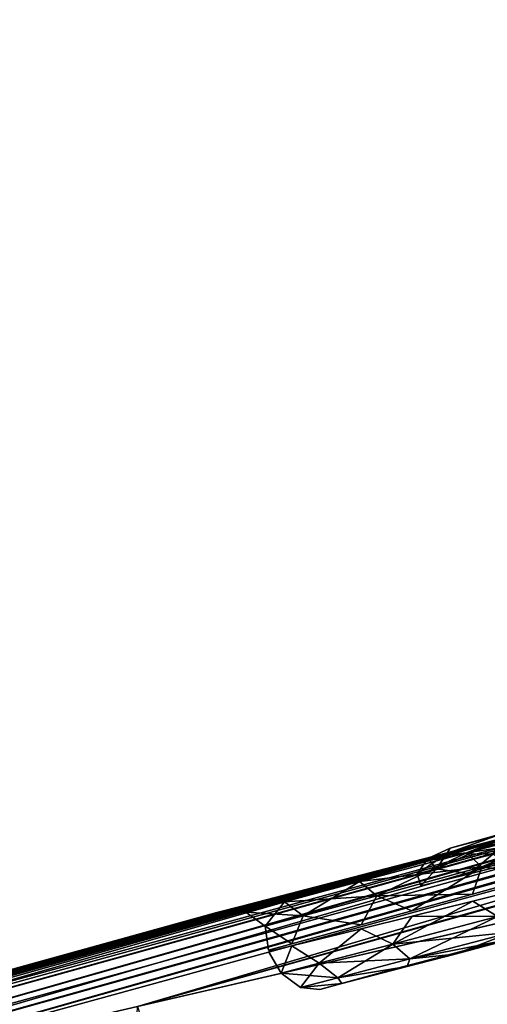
# Model space of a CAD drawing. Header units: millimetres. Extents: x -121 to 75, y -30 to 271.
# Tile 107 of 217: x -107.47 to -102.86, y 241.33 to 251.04. Entities that reach past the tile are written whole.
import ezdxf

# ---------------------------------------------------------------- set-up
doc = ezdxf.new("R2010")
doc.units = ezdxf.units.MM
doc.header["$LTSCALE"] = 65.185185
for name, color, linetype in [('396', 7, 'CONTINUOUS'), ('399', 7, 'CONTINUOUS'), ('413', 7, 'CONTINUOUS'), ('416', 7, 'CONTINUOUS'), ('430', 7, 'CONTINUOUS'), ('436', 7, 'CONTINUOUS'), ('457', 7, 'CONTINUOUS'), ('461', 7, 'CONTINUOUS')]:
    doc.layers.add(name, color=color, linetype=linetype)

msp = doc.modelspace()

# ---------------------------------------------------------------- linework, layer by layer
at = {"layer": '396', "color": 251, "linetype": 'Continuous', "true_color": 0x4d4d4d}
for points in [[(-102.7846, 242.9888, 2.2023), (-3.3058, 270.5817, -0.1925), (-103.2302, 242.871, 0.7551), (-102.7846, 242.9888, 2.2023)], [(-103.2302, 242.871, 0.7551), (-3.3058, 270.5817, -0.1925), (-103.2302, 242.871, -0.7551), (-103.2302, 242.871, 0.7551)], [(-103.2302, 242.871, -0.7551), (-3.3058, 270.5817, -0.1925), (-102.7846, 242.9888, -2.2023), (-103.2302, 242.871, -0.7551)], [(-106.3097, 241.3103, 23.4284), (-99.8172, 242.8106, 27.1769), (-79.7833, 248.7296, 19.397), (-106.3097, 241.3103, 23.4284)], [(-86.9611, 247.019, 15.1779), (-106.3097, 241.3103, 23.4284), (-79.7833, 248.7296, 19.397), (-86.9611, 247.019, 15.1779)], [(-80.9631, 248.4556, -18.7039), (-110.6325, 240.3042, -20.3499), (-87.7446, 246.8264, -14.7172), (-80.9631, 248.4556, -18.7039)], [(-106.3097, 241.3103, -23.4284), (-110.6325, 240.3042, -20.3499), (-80.9631, 248.4556, -18.7039), (-106.3097, 241.3103, -23.4284)], [(-99.4082, 242.9027, -27.413), (-106.3097, 241.3103, -23.4284), (-80.9631, 248.4556, -18.7039), (-99.4082, 242.9027, -27.413)], [(-94.2256, 245.1945, 10.9047), (-112.5326, 239.8714, 18.5361), (-86.9611, 247.019, 15.1779), (-94.2256, 245.1945, 10.9047)], [(-112.5326, 239.8714, 18.5361), (-110.6325, 240.3042, 20.3499), (-86.9611, 247.019, 15.1779), (-112.5326, 239.8714, 18.5361)], [(-110.6325, 240.3042, 20.3499), (-106.3097, 241.3103, 23.4284), (-86.9611, 247.019, 15.1779), (-110.6325, 240.3042, 20.3499)], [(-87.7446, 246.8264, -14.7172), (-114.2375, 239.4878, -16.5658), (-94.6418, 245.0876, -10.6598), (-87.7446, 246.8264, -14.7172)], [(-112.5326, 239.8714, -18.5361), (-114.2375, 239.4878, -16.5658), (-87.7446, 246.8264, -14.7172), (-112.5326, 239.8714, -18.5361)], [(-110.6325, 240.3042, -20.3499), (-112.5326, 239.8714, -18.5361), (-87.7446, 246.8264, -14.7172), (-110.6325, 240.3042, -20.3499)], [(-101.8635, 243.1949, 6.409), (-117.0215, 238.8704, 12.2285), (-94.2256, 245.1945, 10.9047), (-101.8635, 243.1949, 6.409)], [(-117.0215, 238.8704, 12.2285), (-114.2375, 239.4878, 16.5658), (-94.2256, 245.1945, 10.9047), (-117.0215, 238.8704, 12.2285)], [(-114.2375, 239.4878, 16.5658), (-112.5326, 239.8714, 18.5361), (-94.2256, 245.1945, 10.9047), (-114.2375, 239.4878, 16.5658)], [(-94.6418, 245.0876, -10.6598), (-118.9136, 238.4569, -7.4953), (-101.8635, 243.1949, -6.409), (-94.6418, 245.0876, -10.6598)], [(-118.0828, 238.6378, -9.9004), (-118.9136, 238.4569, -7.4953), (-94.6418, 245.0876, -10.6598), (-118.0828, 238.6378, -9.9004)], [(-117.0214, 238.8704, -12.2285), (-118.0828, 238.6378, -9.9004), (-94.6418, 245.0876, -10.6598), (-117.0214, 238.8704, -12.2285)], [(-114.2375, 239.4878, -16.5658), (-117.0214, 238.8704, -12.2285), (-94.6418, 245.0876, -10.6598), (-114.2375, 239.4878, -16.5658)], [(-101.8635, 243.1949, -6.409), (-119.8701, 238.2497, -2.5243), (-102.6727, 242.98, -5.8577), (-101.8635, 243.1949, -6.409)], [(-118.9136, 238.4569, -7.4953), (-119.8701, 238.2497, -2.5243), (-101.8635, 243.1949, -6.409), (-118.9136, 238.4569, -7.4953)], [(-118.9136, 238.4569, 7.4953), (-118.0829, 238.6378, 9.9004), (-101.8635, 243.1949, 6.409), (-118.9136, 238.4569, 7.4953)], [(-102.6727, 242.98, 5.8577), (-118.9136, 238.4569, 7.4953), (-101.8635, 243.1949, 6.409), (-102.6727, 242.98, 5.8577)], [(-118.0829, 238.6378, 9.9004), (-117.0215, 238.8704, 12.2285), (-101.8635, 243.1949, 6.409), (-118.0829, 238.6378, 9.9004)], [(-102.6727, 242.98, -5.8577), (-119.8701, 238.2497, -2.5243), (-103.3993, 242.7885, -5.208), (-102.6727, 242.98, -5.8577)], [(-103.3993, 242.7885, 5.208), (-118.9136, 238.4569, 7.4953), (-102.6727, 242.98, 5.8577), (-103.3993, 242.7885, 5.208)], [(-103.3993, 242.7885, -5.208), (-119.8701, 238.2497, -2.5243), (-104.0318, 242.6228, -4.4727), (-103.3993, 242.7885, -5.208)], [(-104.0318, 242.6228, 4.4728), (-118.9136, 238.4569, 7.4953), (-103.3993, 242.7885, 5.208), (-104.0318, 242.6228, 4.4728)], [(-104.0318, 242.6228, -4.4727), (-119.8701, 238.2497, -2.5243), (-104.5609, 242.4849, -3.6655), (-104.0318, 242.6228, -4.4727)], [(-104.5609, 242.4849, 3.6655), (-118.9136, 238.4569, 7.4953), (-104.0318, 242.6228, 4.4728), (-104.5609, 242.4849, 3.6655)], [(-104.5609, 242.4849, -3.6655), (-119.8701, 238.2497, -2.5243), (-105.2822, 242.298, -1.8911), (-104.5609, 242.4849, -3.6655)], [(-105.2822, 242.298, 1.8911), (-119.8701, 238.2497, 2.5243), (-104.5609, 242.4849, 3.6655), (-105.2822, 242.298, 1.8911)], [(-119.8701, 238.2497, 2.5243), (-118.9136, 238.4569, 7.4953), (-104.5609, 242.4849, 3.6655), (-119.8701, 238.2497, 2.5243)], [(-105.2822, 242.298, -1.8911), (-119.9903, 238.2238, 0), (-105.5266, 242.2349, 0), (-105.2822, 242.298, -1.8911)], [(-119.8701, 238.2497, -2.5243), (-119.9903, 238.2238, 0), (-105.2822, 242.298, -1.8911), (-119.8701, 238.2497, -2.5243)], [(-119.9903, 238.2238, 0), (-119.8701, 238.2497, 2.5243), (-105.5266, 242.2349, 0), (-119.9903, 238.2238, 0)], [(-105.5266, 242.2349, 0), (-119.8701, 238.2497, 2.5243), (-105.2822, 242.298, 1.8911), (-105.5266, 242.2349, 0)]]:
    msp.add_3dface(points, dxfattribs=at)
at = {"layer": '399', "color": 251, "linetype": 'Continuous', "true_color": 0x4d4d4d}
for points in [[(-103.2071, 240.8019, 0.7569), (-103.2071, 240.8019, -0.7569), (-3.6861, 268.4022, 0.0461), (-103.2071, 240.8019, 0.7569)], [(-102.7604, 240.9199, 2.2078), (-103.2071, 240.8019, 0.7569), (-3.6861, 268.4022, 0.0461), (-102.7604, 240.9199, 2.2078)], [(-103.2071, 240.8019, -0.7569), (-102.7604, 240.9199, -2.2078), (-3.6861, 268.4022, 0.0461), (-103.2071, 240.8019, -0.7569)], [(-86.9105, 244.9583, 15.1579), (-79.7325, 246.6693, 19.3749), (-105.3527, 239.5866, 21.8372), (-86.9105, 244.9583, 15.1579)], [(-105.3527, 239.5866, 21.8372), (-79.7325, 246.6693, 19.3749), (-98.9691, 241.0801, 25.521), (-105.3527, 239.5866, 21.8372)], [(-80.9125, 246.3951, -18.682), (-87.6939, 244.7656, -14.6975), (-105.3506, 239.5871, -21.8384), (-80.9125, 246.3951, -18.682)], [(-98.5449, 241.1769, -25.7658), (-80.9125, 246.3951, -18.682), (-105.3506, 239.5871, -21.8384), (-98.5449, 241.1769, -25.7658)], [(-94.1758, 243.1333, 10.8863), (-86.9105, 244.9583, 15.1579), (-113.3395, 237.7309, 14.6593), (-94.1758, 243.1333, 10.8863)], [(-113.3395, 237.7309, 14.6593), (-86.9105, 244.9583, 15.1579), (-111.6619, 238.1122, 16.7333), (-113.3395, 237.7309, 14.6593)], [(-111.6619, 238.1122, 16.7333), (-86.9105, 244.9583, 15.1579), (-109.7594, 238.5499, 18.637), (-111.6619, 238.1122, 16.7333)], [(-109.7594, 238.5499, 18.637), (-86.9105, 244.9583, 15.1579), (-105.3527, 239.5866, 21.8372), (-109.7594, 238.5499, 18.637)], [(-87.6939, 244.7656, -14.6975), (-94.5919, 243.0264, -10.6416), (-111.6603, 238.1125, -16.735), (-87.6939, 244.7656, -14.6975)], [(-109.7577, 238.5503, -18.6385), (-87.6939, 244.7656, -14.6975), (-111.6603, 238.1125, -16.735), (-109.7577, 238.5503, -18.6385)], [(-105.3506, 239.5871, -21.8384), (-87.6939, 244.7656, -14.6975), (-109.7577, 238.5503, -18.6385), (-105.3506, 239.5871, -21.8384)], [(-101.8151, 241.1331, 6.3918), (-94.1758, 243.1333, 10.8863), (-115.9719, 237.141, 10.096), (-101.8151, 241.1331, 6.3918)], [(-115.9719, 237.141, 10.096), (-94.1758, 243.1333, 10.8863), (-113.3395, 237.7309, 14.6593), (-115.9719, 237.141, 10.096)], [(-94.5919, 243.0264, -10.6416), (-101.8151, 241.1331, -6.3918), (-115.971, 237.1412, -10.098), (-94.5919, 243.0264, -10.6416)], [(-113.3382, 237.7312, -14.6612), (-94.5919, 243.0264, -10.6416), (-115.971, 237.1412, -10.098), (-113.3382, 237.7312, -14.6612)], [(-111.6603, 238.1125, -16.735), (-94.5919, 243.0264, -10.6416), (-113.3382, 237.7312, -14.6612), (-111.6603, 238.1125, -16.735)]]:
    msp.add_3dface(points, dxfattribs=at)
at = {"layer": '413', "color": 251, "linetype": 'Continuous', "true_color": 0x4d4d4d}
for points in [[(-103.1798, 241.8267, -3.9796), (-103.6514, 241.7029, -3.2618), (-102.3122, 242.0669, -4.0025), (-103.1798, 241.8267, -3.9796)], [(-102.3122, 242.0669, -4.0025), (-103.6514, 241.7029, -3.2618), (-103.3084, 241.8036, -2.544), (-102.3122, 242.0669, -4.0025)], [(-103.3084, 241.8036, 2.544), (-103.1798, 241.8267, 3.9796), (-102.3122, 242.0669, 4.0024), (-103.3084, 241.8036, 2.544)], [(-102.6163, 241.9752, -4.6332), (-103.1798, 241.8267, -3.9796), (-102.3122, 242.0669, -4.0025), (-102.6163, 241.9752, -4.6332)], [(-103.1798, 241.8267, 3.9796), (-102.6163, 241.9752, 4.6332), (-102.3122, 242.0669, 4.0024), (-103.1798, 241.8267, 3.9796)], [(-103.8233, 241.6685, 0.8717), (-104.2948, 241.535, 1.6831), (-103.3084, 241.8036, 2.544), (-103.8233, 241.6685, 0.8717)], [(-103.6514, 241.7029, -3.2618), (-104.2948, 241.535, -1.6831), (-103.3084, 241.8036, -2.544), (-103.6514, 241.7029, -3.2618)], [(-103.3084, 241.8036, -2.544), (-104.2948, 241.535, -1.6831), (-103.8233, 241.6685, -0.8717), (-103.3084, 241.8036, -2.544)], [(-104.2948, 241.535, 1.6831), (-103.6514, 241.7029, 3.2618), (-103.3084, 241.8036, 2.544), (-104.2948, 241.535, 1.6831)], [(-103.6514, 241.7029, 3.2618), (-103.1798, 241.8267, 3.9796), (-103.3084, 241.8036, 2.544), (-103.6514, 241.7029, 3.2618)], [(-104.2948, 241.535, -1.6831), (-104.5128, 241.4783, 0), (-103.8233, 241.6685, -0.8717), (-104.2948, 241.535, -1.6831)], [(-103.8233, 241.6685, -0.8717), (-104.5128, 241.4783, 0), (-103.8233, 241.6685, 0.8717), (-103.8233, 241.6685, -0.8717)], [(-104.5128, 241.4783, 0), (-104.2948, 241.535, 1.6831), (-103.8233, 241.6685, 0.8717), (-104.5128, 241.4783, 0)]]:
    msp.add_3dface(points, dxfattribs=at)
at = {"layer": '416', "color": 251, "linetype": 'Continuous', "true_color": 0x4d4d4d}
for points in [[(-103.0691, 242.8234, 5.2419), (-101.8635, 243.1949, 6.409), (-101.764, 243.1782, 6.2473), (-103.0691, 242.8234, 5.2419)], [(-102.6727, 242.98, 5.8577), (-101.8635, 243.1949, 6.409), (-103.0691, 242.8234, 5.2419), (-102.6727, 242.98, 5.8577)], [(-101.764, 243.1782, -6.2473), (-102.6727, 242.98, -5.8577), (-103.0691, 242.8234, -5.2419), (-101.764, 243.1782, -6.2473)], [(-103.0691, 242.8234, 5.2419), (-101.764, 243.1782, 6.2473), (-102.9181, 242.6855, 5.1212), (-103.0691, 242.8234, 5.2419)], [(-101.7465, 243.1667, -6.2227), (-101.764, 243.1782, -6.2473), (-103.0691, 242.8234, -5.2419), (-101.7465, 243.1667, -6.2227)], [(-101.6398, 243.0414, -6.0981), (-101.7465, 243.1667, -6.2227), (-103.0691, 242.8234, -5.2419), (-101.6398, 243.0414, -6.0981)], [(-102.9181, 242.6855, 5.1212), (-101.764, 243.1782, 6.2473), (-101.7465, 243.1667, 6.2227), (-102.9181, 242.6855, 5.1212)], [(-101.6398, 243.0414, 6.0981), (-102.9181, 242.6855, 5.1212), (-101.7465, 243.1667, 6.2227), (-101.6398, 243.0414, 6.0981)], [(-101.6398, 243.0414, -6.0981), (-103.0691, 242.8234, -5.2419), (-102.9181, 242.6855, -5.1212), (-101.6398, 243.0414, -6.0981)], [(-102.9181, 242.6855, 5.1212), (-101.6398, 243.0414, 6.0981), (-102.3222, 242.6085, 5.5348), (-102.9181, 242.6855, 5.1212)], [(-101.6326, 243.0288, -6.0917), (-101.6398, 243.0414, -6.0981), (-102.9181, 242.6855, -5.1212), (-101.6326, 243.0288, -6.0917)], [(-101.557, 242.8234, -6.056), (-101.6326, 243.0288, -6.0917), (-102.9181, 242.6855, -5.1212), (-101.557, 242.8234, -6.056)], [(-102.6727, 242.98, -5.8577), (-103.3993, 242.7885, -5.208), (-103.0691, 242.8234, -5.2419), (-102.6727, 242.98, -5.8577)], [(-103.3993, 242.7885, 5.208), (-102.6727, 242.98, 5.8577), (-103.0691, 242.8234, 5.2419), (-103.3993, 242.7885, 5.208)], [(-103.0691, 242.8234, -5.2419), (-104.0318, 242.6228, -4.4727), (-104.1208, 242.54, -3.9611), (-103.0691, 242.8234, -5.2419)], [(-103.0691, 242.8234, -5.2419), (-104.1208, 242.54, -3.9611), (-102.9181, 242.6855, -5.1212), (-103.0691, 242.8234, -5.2419)], [(-104.1208, 242.54, 3.9611), (-103.3993, 242.7885, 5.208), (-103.0691, 242.8234, 5.2419), (-104.1208, 242.54, 3.9611)], [(-104.1208, 242.54, 3.9611), (-103.0691, 242.8234, 5.2419), (-103.9499, 242.401, 3.8726), (-104.1208, 242.54, 3.9611)], [(-103.3993, 242.7885, -5.208), (-104.0318, 242.6228, -4.4727), (-103.0691, 242.8234, -5.2419), (-103.3993, 242.7885, -5.208)], [(-103.9499, 242.401, 3.8726), (-103.0691, 242.8234, 5.2419), (-102.9181, 242.6855, 5.1212), (-103.9499, 242.401, 3.8726)], [(-101.557, 242.8234, -6.056), (-102.9181, 242.6855, -5.1212), (-102.3222, 242.6085, -5.5348), (-101.557, 242.8234, -6.056)], [(-104.0318, 242.6228, 4.4728), (-103.3993, 242.7885, 5.208), (-104.1208, 242.54, 3.9611), (-104.0318, 242.6228, 4.4728)], [(-104.0318, 242.6228, -4.4727), (-104.5609, 242.4849, -3.6655), (-104.1208, 242.54, -3.9611), (-104.0318, 242.6228, -4.4727)], [(-104.5609, 242.4849, 3.6655), (-104.0318, 242.6228, 4.4728), (-104.1208, 242.54, 3.9611), (-104.5609, 242.4849, 3.6655)], [(-102.9181, 242.6855, -5.1212), (-104.1208, 242.54, -3.9611), (-103.9499, 242.401, -3.8726), (-102.9181, 242.6855, -5.1212)], [(-103.9499, 242.401, 3.8726), (-102.9181, 242.6855, 5.1212), (-103.607, 242.2513, 4.2259), (-103.9499, 242.401, 3.8726)], [(-102.9181, 242.6855, -5.1212), (-103.9499, 242.401, -3.8726), (-103.0091, 242.417, -4.9207), (-102.9181, 242.6855, -5.1212)], [(-103.607, 242.2513, 4.2259), (-102.9181, 242.6855, 5.1212), (-103.0091, 242.417, 4.9207), (-103.607, 242.2513, 4.2259)], [(-103.0091, 242.417, 4.9207), (-102.9181, 242.6855, 5.1212), (-102.3222, 242.6085, 5.5348), (-103.0091, 242.417, 4.9207)], [(-102.3222, 242.6085, -5.5348), (-102.9181, 242.6855, -5.1212), (-103.0091, 242.417, -4.9207), (-102.3222, 242.6085, -5.5348)], [(-104.1208, 242.54, -3.9611), (-104.5609, 242.4849, -3.6655), (-104.8597, 242.3422, -2.4671), (-104.1208, 242.54, -3.9611)], [(-104.1208, 242.54, -3.9611), (-104.8597, 242.3422, -2.4671), (-103.9499, 242.401, -3.8726), (-104.1208, 242.54, -3.9611)], [(-104.8597, 242.3422, 2.4671), (-104.1208, 242.54, 3.9611), (-104.6756, 242.2023, 2.4132), (-104.8597, 242.3422, 2.4671)], [(-104.8597, 242.3422, 2.4671), (-104.5609, 242.4849, 3.6655), (-104.1208, 242.54, 3.9611), (-104.8597, 242.3422, 2.4671)], [(-104.6756, 242.2023, 2.4132), (-104.1208, 242.54, 3.9611), (-103.9499, 242.401, 3.8726), (-104.6756, 242.2023, 2.4132)], [(-104.5609, 242.4849, -3.6655), (-105.2822, 242.298, -1.8911), (-104.8597, 242.3422, -2.4671), (-104.5609, 242.4849, -3.6655)], [(-105.2822, 242.298, 1.8911), (-104.5609, 242.4849, 3.6655), (-104.8597, 242.3422, 2.4671), (-105.2822, 242.298, 1.8911)], [(-103.0091, 242.417, -4.9207), (-103.9499, 242.401, -3.8726), (-103.607, 242.2513, -4.2259), (-103.0091, 242.417, -4.9207)], [(-104.8597, 242.3422, -2.4671), (-105.2822, 242.298, -1.8911), (-105.2412, 242.2405, -0.8379), (-104.8597, 242.3422, -2.4671)], [(-105.2412, 242.2405, 0.8379), (-105.2822, 242.298, 1.8911), (-104.8597, 242.3422, 2.4671), (-105.2412, 242.2405, 0.8379)], [(-104.8597, 242.3422, -2.4671), (-105.2412, 242.2405, -0.8379), (-104.6756, 242.2023, -2.4132), (-104.8597, 242.3422, -2.4671)], [(-105.2412, 242.2405, 0.8379), (-104.8597, 242.3422, 2.4671), (-105.0505, 242.1001, 0.8198), (-105.2412, 242.2405, 0.8379)], [(-105.0505, 242.1001, 0.8198), (-104.8597, 242.3422, 2.4671), (-104.6756, 242.2023, 2.4132), (-105.0505, 242.1001, 0.8198)], [(-103.9499, 242.401, -3.8726), (-104.8597, 242.3422, -2.4671), (-104.6756, 242.2023, -2.4132), (-103.9499, 242.401, -3.8726)], [(-104.6756, 242.2023, 2.4132), (-103.9499, 242.401, 3.8726), (-104.1071, 242.1134, 3.4631), (-104.6756, 242.2023, 2.4132)], [(-103.9499, 242.401, -3.8726), (-104.6756, 242.2023, -2.4132), (-104.1071, 242.1134, -3.4631), (-103.9499, 242.401, -3.8726)], [(-104.1071, 242.1134, 3.4631), (-103.9499, 242.401, 3.8726), (-103.607, 242.2513, 4.2259), (-104.1071, 242.1134, 3.4631)], [(-103.607, 242.2513, -4.2259), (-103.9499, 242.401, -3.8726), (-104.1071, 242.1134, -3.4631), (-103.607, 242.2513, -4.2259)], [(-105.2822, 242.298, -1.8911), (-105.5266, 242.2349, 0), (-105.2412, 242.2405, -0.8379), (-105.2822, 242.298, -1.8911)], [(-105.5266, 242.2349, 0), (-105.2822, 242.298, 1.8911), (-105.2412, 242.2405, 0.8379), (-105.5266, 242.2349, 0)], [(-105.2412, 242.2405, -0.8379), (-105.5266, 242.2349, 0), (-105.2412, 242.2405, 0.8379), (-105.2412, 242.2405, -0.8379)], [(-105.2412, 242.2405, -0.8379), (-105.2412, 242.2405, 0.8379), (-105.0505, 242.1001, -0.8198), (-105.2412, 242.2405, -0.8379)], [(-104.6756, 242.2023, -2.4132), (-105.2412, 242.2405, -0.8379), (-105.0505, 242.1001, -0.8198), (-104.6756, 242.2023, -2.4132)], [(-105.0505, 242.1001, -0.8198), (-105.2412, 242.2405, 0.8379), (-105.0505, 242.1001, 0.8198), (-105.0505, 242.1001, -0.8198)], [(-105.0505, 242.1001, 0.8198), (-104.6756, 242.2023, 2.4132), (-104.7889, 241.9265, 1.7866), (-105.0505, 242.1001, 0.8198)], [(-104.6756, 242.2023, -2.4132), (-105.0505, 242.1001, -0.8198), (-104.7889, 241.9265, -1.7866), (-104.6756, 242.2023, -2.4132)], [(-104.7889, 241.9265, 1.7866), (-104.6756, 242.2023, 2.4132), (-104.1071, 242.1134, 3.4631), (-104.7889, 241.9265, 1.7866)], [(-104.1071, 242.1134, -3.4631), (-104.6756, 242.2023, -2.4132), (-104.7889, 241.9265, -1.7866), (-104.1071, 242.1134, -3.4631)], [(-104.7889, 241.9265, -1.7866), (-105.0505, 242.1001, -0.8198), (-105.0199, 241.8634, 0), (-104.7889, 241.9265, -1.7866)], [(-105.0199, 241.8634, 0), (-105.0505, 242.1001, 0.8198), (-104.7889, 241.9265, 1.7866), (-105.0199, 241.8634, 0)], [(-105.0505, 242.1001, -0.8198), (-105.0505, 242.1001, 0.8198), (-105.0199, 241.8634, 0), (-105.0505, 242.1001, -0.8198)]]:
    msp.add_3dface(points, dxfattribs=at)
at = {"layer": '430', "color": 251, "linetype": 'Continuous', "true_color": 0x4d4d4d}
for points in [[(-103.2626, 242.8162, -1.3843), (-102.7233, 242.9588, -2.6652), (-103.362, 242.6659, -1.4222), (-103.2626, 242.8162, -1.3843)], [(-103.362, 242.6659, -1.4222), (-102.7233, 242.9588, -2.6652), (-102.8079, 242.8122, -2.7378), (-103.362, 242.6659, -1.4222)], [(-102.7846, 242.9888, 2.2023), (-103.2302, 242.871, 0.7551), (-103.2626, 242.8162, 1.3843), (-102.7846, 242.9888, 2.2023)], [(-103.2302, 242.871, -0.7551), (-102.7846, 242.9888, -2.2023), (-103.2626, 242.8162, -1.3843), (-103.2302, 242.871, -0.7551)], [(-102.7233, 242.9588, 2.6652), (-102.7846, 242.9888, 2.2023), (-103.2626, 242.8162, 1.3843), (-102.7233, 242.9588, 2.6652)], [(-103.2626, 242.8162, -1.3843), (-102.7846, 242.9888, -2.2023), (-102.7233, 242.9588, -2.6652), (-103.2626, 242.8162, -1.3843)], [(-102.7233, 242.9588, 2.6652), (-103.2626, 242.8162, 1.3843), (-102.8079, 242.8122, 2.7378), (-102.7233, 242.9588, 2.6652)], [(-103.4478, 242.7674, 0), (-103.2626, 242.8162, -1.3843), (-103.5524, 242.6158, 0), (-103.4478, 242.7674, 0)], [(-103.5524, 242.6158, 0), (-103.2626, 242.8162, -1.3843), (-103.362, 242.6659, -1.4222), (-103.5524, 242.6158, 0)], [(-103.2626, 242.8162, 1.3843), (-103.2302, 242.871, 0.7551), (-103.4478, 242.7674, 0), (-103.2626, 242.8162, 1.3843)], [(-103.2302, 242.871, 0.7551), (-103.2302, 242.871, -0.7551), (-103.4478, 242.7674, 0), (-103.2302, 242.871, 0.7551)], [(-103.4478, 242.7674, 0), (-103.2302, 242.871, -0.7551), (-103.2626, 242.8162, -1.3843), (-103.4478, 242.7674, 0)], [(-103.2626, 242.8162, 1.3843), (-103.4478, 242.7674, 0), (-103.362, 242.6659, 1.4222), (-103.2626, 242.8162, 1.3843)], [(-102.8079, 242.8122, 2.7378), (-103.2626, 242.8162, 1.3843), (-103.362, 242.6659, 1.4222), (-102.8079, 242.8122, 2.7378)], [(-102.8079, 242.8122, 2.7378), (-103.362, 242.6659, 1.4222), (-103.0386, 242.6173, 2.3719), (-102.8079, 242.8122, 2.7378)], [(-103.362, 242.6659, -1.4222), (-102.8079, 242.8122, -2.7378), (-103.0386, 242.6173, -2.3719), (-103.362, 242.6659, -1.4222)], [(-103.0386, 242.6173, -2.3719), (-102.8079, 242.8122, -2.7378), (-102.6275, 242.7185, -3.084), (-103.0386, 242.6173, -2.3719)], [(-102.6275, 242.7185, 3.084), (-102.8079, 242.8122, 2.7378), (-103.0386, 242.6173, 2.3719), (-102.6275, 242.7185, 3.084)], [(-103.362, 242.6659, 1.4222), (-103.4478, 242.7674, 0), (-103.5524, 242.6158, 0), (-103.362, 242.6659, 1.4222)], [(-103.362, 242.6659, 1.4222), (-103.5524, 242.6158, 0), (-103.5187, 242.4995, 0.8132), (-103.362, 242.6659, 1.4222)], [(-103.5524, 242.6158, 0), (-103.362, 242.6659, -1.4222), (-103.5187, 242.4995, -0.8132), (-103.5524, 242.6158, 0)], [(-103.5187, 242.4995, 0.8132), (-103.5524, 242.6158, 0), (-103.5187, 242.4995, -0.8132), (-103.5187, 242.4995, 0.8132)], [(-103.0386, 242.6173, 2.3719), (-103.362, 242.6659, 1.4222), (-103.5187, 242.4995, 0.8132), (-103.0386, 242.6173, 2.3719)], [(-103.5187, 242.4995, -0.8132), (-103.362, 242.6659, -1.4222), (-103.0386, 242.6173, -2.3719), (-103.5187, 242.4995, -0.8132)]]:
    msp.add_3dface(points, dxfattribs=at)
at = {"layer": '436', "color": 251, "linetype": 'Continuous', "true_color": 0x4d4d4d}
for points in [[(-102.3198, 242.5183, 5.5327), (-102.7636, 242.1951, 5.0723), (-103.0065, 242.3467, 4.9199), (-102.3198, 242.5183, 5.5327)], [(-103.0065, 242.3467, -4.9199), (-102.7636, 242.1951, -5.0723), (-102.3198, 242.5183, -5.5327), (-103.0065, 242.3467, -4.9199)], [(-102.7636, 242.1951, 5.0723), (-103.7924, 241.9248, 3.8414), (-103.0065, 242.3467, 4.9199), (-102.7636, 242.1951, 5.0723)], [(-103.0065, 242.3467, 4.9199), (-103.7924, 241.9248, 3.8414), (-103.6045, 242.1982, 4.2261), (-103.0065, 242.3467, 4.9199)], [(-103.6045, 242.1982, -4.2261), (-102.7636, 242.1951, -5.0723), (-103.0065, 242.3467, -4.9199), (-103.6045, 242.1982, -4.2261)], [(-103.6045, 242.1982, 4.2261), (-103.7924, 241.9248, 3.8414), (-104.1051, 242.0744, 3.4639), (-103.6045, 242.1982, 4.2261)], [(-104.1051, 242.0744, -3.4639), (-103.7924, 241.9248, -3.8414), (-103.6045, 242.1982, -4.2261), (-104.1051, 242.0744, -3.4639)], [(-103.7924, 241.9248, -3.8414), (-102.7636, 242.1951, -5.0723), (-103.6045, 242.1982, -4.2261), (-103.7924, 241.9248, -3.8414)], [(-103.7924, 241.9248, 3.8414), (-102.7636, 242.1951, 5.0723), (-103.6256, 241.7783, 3.7571), (-103.7924, 241.9248, 3.8414)], [(-102.7636, 242.1951, -5.0723), (-103.7924, 241.9248, -3.8414), (-102.6183, 242.0433, -4.9616), (-102.7636, 242.1951, -5.0723)], [(-103.6256, 241.7783, 3.7571), (-102.7636, 242.1951, 5.0723), (-102.6183, 242.0433, 4.9616), (-103.6256, 241.7783, 3.7571)], [(-104.1051, 242.0744, 3.4639), (-104.5181, 241.7356, 2.3964), (-104.788, 241.9065, 1.7875), (-104.1051, 242.0744, 3.4639)], [(-104.788, 241.9065, -1.7875), (-104.5181, 241.7356, -2.3964), (-104.1051, 242.0744, -3.4639), (-104.788, 241.9065, -1.7875)], [(-103.7924, 241.9248, 3.8414), (-104.5181, 241.7356, 2.3964), (-104.1051, 242.0744, 3.4639), (-103.7924, 241.9248, 3.8414)], [(-104.5181, 241.7356, -2.3964), (-103.7924, 241.9248, -3.8414), (-104.1051, 242.0744, -3.4639), (-104.5181, 241.7356, -2.3964)], [(-102.6183, 242.0433, -4.9616), (-103.7924, 241.9248, -3.8414), (-103.6256, 241.7783, -3.7571), (-102.6183, 242.0433, -4.9616)], [(-103.1798, 241.8267, 3.9796), (-103.6256, 241.7783, 3.7571), (-102.6183, 242.0433, 4.9616), (-103.1798, 241.8267, 3.9796)], [(-102.6163, 241.9752, -4.6332), (-102.6183, 242.0433, -4.9616), (-103.6256, 241.7783, -3.7571), (-102.6163, 241.9752, -4.6332)], [(-102.6163, 241.9752, 4.6332), (-103.1798, 241.8267, 3.9796), (-102.6183, 242.0433, 4.9616), (-102.6163, 241.9752, 4.6332)], [(-103.1798, 241.8267, -3.9796), (-102.6163, 241.9752, -4.6332), (-103.6256, 241.7783, -3.7571), (-103.1798, 241.8267, -3.9796)], [(-104.788, 241.9065, 1.7875), (-104.8936, 241.6381, 0.8145), (-105.0194, 241.8498, 0), (-104.788, 241.9065, 1.7875)], [(-105.0194, 241.8498, 0), (-104.8936, 241.6381, -0.8145), (-104.788, 241.9065, -1.7875), (-105.0194, 241.8498, 0)], [(-104.8936, 241.6381, 0.8145), (-104.8936, 241.6381, -0.8145), (-105.0194, 241.8498, 0), (-104.8936, 241.6381, 0.8145)], [(-104.5181, 241.7356, 2.3964), (-104.8936, 241.6381, 0.8145), (-104.788, 241.9065, 1.7875), (-104.5181, 241.7356, 2.3964)], [(-104.8936, 241.6381, -0.8145), (-104.5181, 241.7356, -2.3964), (-104.788, 241.9065, -1.7875), (-104.8936, 241.6381, -0.8145)], [(-104.5181, 241.7356, 2.3964), (-103.7924, 241.9248, 3.8414), (-104.3357, 241.593, 2.3435), (-104.5181, 241.7356, 2.3964)], [(-103.7924, 241.9248, -3.8414), (-104.5181, 241.7356, -2.3964), (-103.6256, 241.7783, -3.7571), (-103.7924, 241.9248, -3.8414)], [(-104.3357, 241.593, 2.3435), (-103.7924, 241.9248, 3.8414), (-103.6256, 241.7783, 3.7571), (-104.3357, 241.593, 2.3435)], [(-104.8936, 241.6381, 0.8145), (-104.5181, 241.7356, 2.3964), (-104.7031, 241.4975, 0.7965), (-104.8936, 241.6381, 0.8145)], [(-104.5181, 241.7356, -2.3964), (-104.8936, 241.6381, -0.8145), (-104.3357, 241.593, -2.3435), (-104.5181, 241.7356, -2.3964)], [(-104.7031, 241.4975, 0.7965), (-104.5181, 241.7356, 2.3964), (-104.3357, 241.593, 2.3435), (-104.7031, 241.4975, 0.7965)], [(-103.6256, 241.7783, -3.7571), (-104.5181, 241.7356, -2.3964), (-104.3357, 241.593, -2.3435), (-103.6256, 241.7783, -3.7571)], [(-103.6514, 241.7029, 3.2618), (-104.3357, 241.593, 2.3435), (-103.6256, 241.7783, 3.7571), (-103.6514, 241.7029, 3.2618)], [(-103.6514, 241.7029, -3.2618), (-103.6256, 241.7783, -3.7571), (-104.3357, 241.593, -2.3435), (-103.6514, 241.7029, -3.2618)], [(-103.1798, 241.8267, 3.9796), (-103.6514, 241.7029, 3.2618), (-103.6256, 241.7783, 3.7571), (-103.1798, 241.8267, 3.9796)], [(-103.6514, 241.7029, -3.2618), (-103.1798, 241.8267, -3.9796), (-103.6256, 241.7783, -3.7571), (-103.6514, 241.7029, -3.2618)], [(-104.7031, 241.4975, -0.7965), (-104.8936, 241.6381, 0.8145), (-104.7031, 241.4975, 0.7965), (-104.7031, 241.4975, -0.7965)], [(-104.3357, 241.593, -2.3435), (-104.8936, 241.6381, -0.8145), (-104.7031, 241.4975, -0.7965), (-104.3357, 241.593, -2.3435)], [(-104.8936, 241.6381, -0.8145), (-104.8936, 241.6381, 0.8145), (-104.7031, 241.4975, -0.7965), (-104.8936, 241.6381, -0.8145)], [(-103.6514, 241.7029, 3.2618), (-104.2948, 241.535, 1.6831), (-104.3357, 241.593, 2.3435), (-103.6514, 241.7029, 3.2618)], [(-104.2948, 241.535, -1.6831), (-103.6514, 241.7029, -3.2618), (-104.3357, 241.593, -2.3435), (-104.2948, 241.535, -1.6831)], [(-104.2948, 241.535, 1.6831), (-104.7031, 241.4975, 0.7965), (-104.3357, 241.593, 2.3435), (-104.2948, 241.535, 1.6831)], [(-104.2948, 241.535, -1.6831), (-104.3357, 241.593, -2.3435), (-104.7031, 241.4975, -0.7965), (-104.2948, 241.535, -1.6831)], [(-104.2948, 241.535, 1.6831), (-104.5128, 241.4783, 0), (-104.7031, 241.4975, 0.7965), (-104.2948, 241.535, 1.6831)], [(-104.5128, 241.4783, 0), (-104.2948, 241.535, -1.6831), (-104.7031, 241.4975, -0.7965), (-104.5128, 241.4783, 0)], [(-104.5128, 241.4783, 0), (-104.7031, 241.4975, -0.7965), (-104.7031, 241.4975, 0.7965), (-104.5128, 241.4783, 0)]]:
    msp.add_3dface(points, dxfattribs=at)
at = {"layer": '457', "color": 251, "linetype": 'Continuous', "true_color": 0x4d4d4d}
msp.add_3dface([(-99.8172, 242.8106, 27.1769), (-106.3097, 241.3103, 23.4284), (-100.8578, 224.1546, 28.4556), (-99.8172, 242.8106, 27.1769)], dxfattribs=at)
at = {"layer": '461', "color": 251, "linetype": 'Continuous', "true_color": 0x4d4d4d}
for points in [[(-107.1237, 222.7019, -24.8383), (-99.4082, 242.9027, -27.413), (-107.121, 222.7025, -24.8399), (-107.1237, 222.7019, -24.8383)], [(-106.3097, 241.3103, -23.4284), (-99.4082, 242.9027, -27.413), (-107.1237, 222.7019, -24.8383), (-106.3097, 241.3103, -23.4284)], [(-99.4082, 242.9027, -27.413), (-107.1182, 222.7032, -24.8415), (-107.121, 222.7025, -24.8399), (-99.4082, 242.9027, -27.413)], [(-107.1182, 222.7032, -24.8415), (-99.4082, 242.9027, -27.413), (-100.1759, 224.3087, -28.8492), (-107.1182, 222.7032, -24.8415)]]:
    msp.add_3dface(points, dxfattribs=at)

doc.saveas('drawing.dxf')
